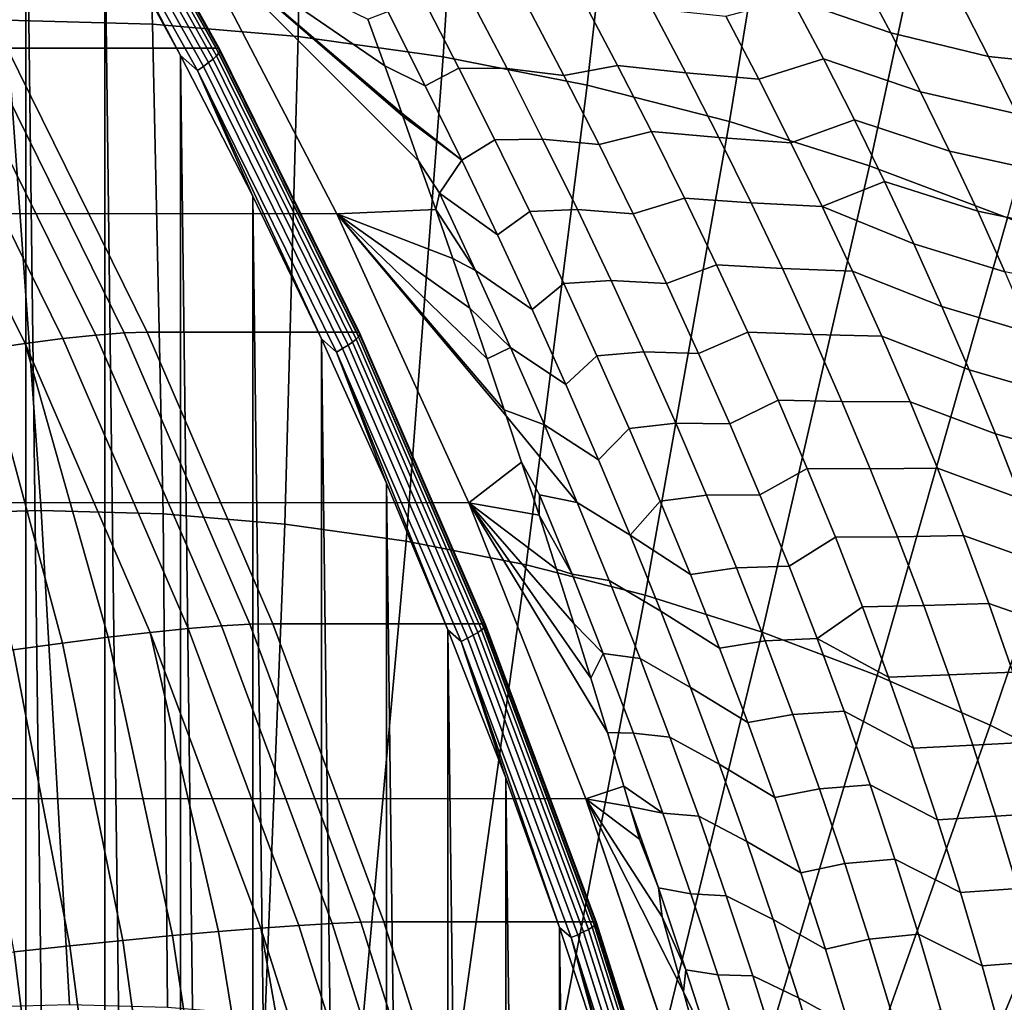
# Model space of a CAD drawing. Header units: metres. Extents: x -248 to 28, y -28 to 28.
# Tile 90 of 256: x -207.76 to -204.09, y 7.43 to 11.09. Entities that reach past the tile are written whole.
import ezdxf

# ---------------------------------------------------------------- set-up
doc = ezdxf.new("R2010")
doc.units = ezdxf.units.M
doc.layers.add('solid_10_061_053_XXX', color=7, linetype='CONTINUOUS')

msp = doc.modelspace()

# ---------------------------------------------------------------- linework, layer by layer
at = {"layer": 'solid_10_061_053_XXX'}
for points in [[(-207.330872, 12.888103, 186.092316), (-207.965576, 12.90579, 186.323318), (-207.812256, 11.092769, 186.744568), (-207.266708, 11.077566, 186.546005)], [(-206.697906, 12.835091, 185.861923), (-207.330872, 12.888103, 186.092316), (-207.266708, 11.077566, 186.546005), (-206.722672, 11.032001, 186.347992)], [(-206.06842, 12.746899, 185.632812), (-206.697906, 12.835091, 185.861923), (-206.722672, 11.032001, 186.347992), (-206.18161, 10.956198, 186.151062)], [(-205.444122, 12.623768, 185.405594), (-206.06842, 12.746899, 185.632812), (-206.18161, 10.956198, 186.151062), (-205.64502, 10.850365, 185.955765)], [(-204.826752, 12.466036, 185.180878), (-205.444122, 12.623768, 185.405594), (-205.64502, 10.850365, 185.955765), (-205.11438, 10.714791, 185.762619)], [(-208.047577, 12.485183, 132.074036), (-208.047638, -12.485276, 132.074066), (-207.739502, -11.985701, 131.961914)], [(-207.739456, 11.985609, 131.961884), (-208.047577, 12.485183, 132.074036), (-207.739502, -11.985701, 131.961914)], [(-204.217972, 12.274136, 184.959305), (-204.826752, 12.466036, 185.180878), (-205.11438, 10.714791, 185.762619), (-204.591125, 10.54985, 185.572174)], [(-203.619476, 12.048593, 184.74147), (-204.217972, 12.274136, 184.959305), (-204.591125, 10.54985, 185.572174), (-204.076691, 10.355991, 185.384933)], [(-207.808609, 10.987626, 129.346481), (-208.383301, 12.015389, 129.555649), (-207.60318, 12.01563, 131.699448), (-207.028397, 10.987697, 131.49025)], [(-207.594345, 12.014093, 131.729294), (-207.019714, 10.986442, 131.520142), (-207.028397, 10.987697, 131.49025), (-207.60318, 12.01563, 131.699448)], [(-207.019714, 10.986442, 131.520142), (-207.594345, 12.014093, 131.729294), (-207.589691, 12.010195, 131.760117), (-207.015259, 10.982876, 131.551041)], [(-207.739456, 11.985609, 131.961884), (-207.739502, -11.985701, 131.961914), (-207.444046, -11.477483, 131.85437)], [(-207.444, 11.477393, 131.854355), (-207.739456, 11.985609, 131.961884), (-207.444046, -11.477483, 131.85437)], [(-207.027985, 10.959057, 131.640518), (-207.601166, 11.984147, 131.849136), (-207.613159, 11.971395, 131.875229), (-207.040588, 10.947396, 131.666824)], [(-207.01944, 10.969013, 131.611969), (-207.59314, 11.995035, 131.820786), (-207.601166, 11.984147, 131.849136), (-207.027985, 10.959057, 131.640518)], [(-207.015167, 10.977018, 131.581894), (-207.589294, 12.003789, 131.790863), (-207.59314, 11.995035, 131.820786), (-207.01944, 10.969013, 131.611969)], [(-207.015259, 10.982876, 131.551041), (-207.589691, 12.010195, 131.760117), (-207.589294, 12.003789, 131.790863), (-207.015167, 10.977018, 131.581894)], [(-207.076614, 10.920146, 131.71022), (-207.647766, 11.941596, 131.918091), (-207.669525, 11.925283, 131.933823), (-207.099152, 10.905229, 131.726227)], [(-207.056931, 10.934319, 131.690247), (-207.628815, 11.957094, 131.898407), (-207.647766, 11.941596, 131.918091), (-207.076614, 10.920146, 131.71022)], [(-207.040588, 10.947396, 131.666824), (-207.613159, 11.971395, 131.875229), (-207.628815, 11.957094, 131.898407), (-207.056931, 10.934319, 131.690247)], [(-207.669525, 11.925283, 131.933823), (-207.444, 11.477393, 131.854355), (-207.161469, 10.960994, 131.751526)], [(-207.099152, 10.905229, 131.726227), (-207.669525, 11.925283, 131.933823), (-207.161469, 10.960994, 131.751526)], [(-207.444, 11.477393, 131.854355), (-207.444046, -11.477483, 131.85437), (-207.161514, -10.96108, 131.751541)], [(-207.161469, 10.960994, 131.751526), (-207.444, 11.477393, 131.854355), (-207.161514, -10.96108, 131.751541)], [(-243.554688, 11.428547, 145.210403), (-207.123901, 11.418259, 131.950684), (-206.57872, 10.370354, 131.752258), (-244.100372, 10.380992, 145.409012)], [(-206.273483, 10.567539, 132.893936), (-206.209976, 10.386852, 132.790451), (-206.57872, 10.370354, 131.752258), (-207.123901, 11.418259, 131.950684)], [(-206.332809, 10.734771, 132.993729), (-206.273483, 10.567539, 132.893936), (-207.123901, 11.418259, 131.950684)], [(-206.336777, 10.74591, 133.000519), (-206.332809, 10.734771, 132.993729), (-207.123901, 11.418259, 131.950684)], [(-206.399826, 10.922058, 133.110245), (-206.336777, 10.74591, 133.000519), (-207.123901, 11.418259, 131.950684)], [(-206.462601, 11.095997, 133.223083), (-206.399826, 10.922058, 133.110245), (-207.123901, 11.418259, 131.950684)], [(-204.627365, 11.262452, 136.221741), (-204.512558, 11.04504, 136.079712), (-204.882217, 11.174056, 135.867203)], [(-204.147202, 10.957512, 136.293106), (-204.512558, 11.04504, 136.079712), (-204.627365, 11.262452, 136.221741), (-204.255234, 11.169231, 136.44043)], [(-206.260559, 11.180756, 133.846207), (-206.123566, 10.913918, 133.755661), (-206.249069, 10.84791, 133.380966), (-206.388611, 11.125524, 133.464355)], [(-206.079941, 11.17374, 134.202789), (-205.943756, 10.911861, 134.103745), (-206.123566, 10.913918, 133.755661), (-206.260559, 11.180756, 133.846207)], [(-205.865707, 11.142818, 134.541763), (-205.731476, 10.88647, 134.434662), (-205.943756, 10.911861, 134.103745), (-206.079941, 11.17374, 134.202789)], [(-205.661179, 11.169467, 134.896729), (-205.531311, 10.923912, 134.783432), (-205.731476, 10.88647, 134.434662), (-205.865707, 11.142818, 134.541763)], [(-205.403809, 11.136391, 135.213959), (-205.276947, 10.896181, 135.092911), (-205.531311, 10.923912, 134.783432), (-205.661179, 11.169467, 134.896729)], [(-204.882217, 11.174056, 135.867203), (-204.763275, 10.948189, 135.731979), (-205.004547, 10.872561, 135.390778), (-205.127945, 11.107627, 135.519562)], [(-204.40094, 10.82571, 135.939804), (-204.763275, 10.948189, 135.731979), (-204.882217, 11.174056, 135.867203), (-204.512558, 11.04504, 136.079712)], [(-203.891449, 11.126952, 136.670441), (-203.789429, 10.91981, 136.516846), (-204.147202, 10.957512, 136.293106), (-204.255234, 11.169231, 136.44043)], [(-205.127945, 11.107627, 135.519562), (-205.004547, 10.872561, 135.390778), (-205.276947, 10.896181, 135.092911), (-205.403809, 11.136391, 135.213959)], [(-206.388611, 11.125524, 133.464355), (-206.249069, 10.84791, 133.380966), (-206.399826, 10.922058, 133.110245), (-206.462601, 11.095997, 133.223083)], [(-207.812256, 11.092769, 186.744568), (-208.357788, 11.077566, 186.94313), (-208.137802, 9.251575, 187.267715), (-207.68219, 9.264271, 187.101898)], [(-207.266708, 11.077566, 186.546005), (-207.812256, 11.092769, 186.744568), (-207.68219, 9.264271, 187.101898), (-207.226578, 9.251575, 186.936066)], [(-206.722672, 11.032001, 186.347992), (-207.266708, 11.077566, 186.546005), (-207.226578, 9.251575, 186.936066), (-206.772217, 9.21352, 186.770691)], [(-206.18161, 10.956198, 186.151062), (-206.722672, 11.032001, 186.347992), (-206.772217, 9.21352, 186.770691), (-206.320343, 9.150212, 186.606216)], [(-204.042358, 10.743593, 136.147888), (-204.40094, 10.82571, 135.939804), (-204.512558, 11.04504, 136.079712), (-204.147202, 10.957512, 136.293106)], [(-207.372269, 9.926343, 128.948776), (-207.478027, 9.918556, 128.747223), (-207.999924, 10.975078, 128.93718), (-207.894669, 10.984582, 129.138916)], [(-207.894669, 10.984582, 129.138916), (-207.808609, 10.987626, 129.346481), (-207.286057, 9.92882, 129.156296), (-207.372269, 9.926343, 128.948776)], [(-207.286057, 9.92882, 129.156296), (-207.808609, 10.987626, 129.346481), (-207.028397, 10.987697, 131.49025), (-206.505737, 9.928688, 131.300018)], [(-207.019714, 10.986442, 131.520142), (-206.497223, 9.927749, 131.329971), (-206.505737, 9.928688, 131.300018), (-207.028397, 10.987697, 131.49025)], [(-206.497223, 9.927749, 131.329971), (-207.019714, 10.986442, 131.520142), (-207.015259, 10.982876, 131.551041), (-206.492935, 9.924528, 131.360916)], [(-207.60144, 9.905528, 128.556046), (-207.741501, 9.887365, 128.376877), (-208.261459, 10.937068, 128.566116), (-208.122528, 10.959196, 128.745712)], [(-207.478027, 9.918556, 128.747223), (-207.60144, 9.905528, 128.556046), (-208.122528, 10.959196, 128.745712), (-207.999924, 10.975078, 128.93718)], [(-207.161469, 10.960994, 131.751526), (-207.161514, -10.96108, 131.751541), (-206.892075, -10.436773, 131.653473)], [(-206.892029, 10.436691, 131.653458), (-207.161469, 10.960994, 131.751526), (-206.892075, -10.436773, 131.653473)], [(-207.099152, 10.905229, 131.726227), (-207.161469, 10.960994, 131.751526), (-206.892029, 10.436691, 131.653458)], [(-206.519943, 9.892467, 131.477325), (-207.040588, 10.947396, 131.666824), (-207.056931, 10.934319, 131.690247), (-206.536911, 9.88065, 131.500977)], [(-206.50679, 9.903005, 131.450821), (-207.027985, 10.959057, 131.640518), (-207.040588, 10.947396, 131.666824), (-206.519943, 9.892467, 131.477325)], [(-206.497772, 9.912001, 131.422104), (-207.01944, 10.969013, 131.611969), (-207.027985, 10.959057, 131.640518), (-206.50679, 9.903005, 131.450821)], [(-206.493118, 9.919234, 131.391891), (-207.015167, 10.977018, 131.581894), (-207.01944, 10.969013, 131.611969), (-206.497772, 9.912001, 131.422104)], [(-206.492935, 9.924528, 131.360916), (-207.015259, 10.982876, 131.551041), (-207.015167, 10.977018, 131.581894), (-206.493118, 9.919234, 131.391891)], [(-205.64502, 10.850365, 185.955765), (-206.18161, 10.956198, 186.151062), (-206.320343, 9.150212, 186.606216), (-205.872208, 9.061824, 186.443115)], [(-204.763275, 10.948189, 135.731979), (-204.647614, 10.720541, 135.598892), (-204.884537, 10.635864, 135.264145), (-205.004547, 10.872561, 135.390778)], [(-204.292587, 10.604304, 135.801971), (-204.647614, 10.720541, 135.598892), (-204.763275, 10.948189, 135.731979), (-204.40094, 10.82571, 135.939804)], [(-203.789429, 10.91981, 136.516846), (-203.690598, 10.710203, 136.365356), (-204.042358, 10.743593, 136.147888), (-204.147202, 10.957512, 136.293106)], [(-208.261459, 10.937068, 128.566116), (-207.741501, 9.887365, 128.376877), (-207.897049, 9.864233, 128.211182)], [(-206.557266, 9.867843, 131.521194), (-207.076614, 10.920146, 131.71022), (-207.099152, 10.905229, 131.726227), (-206.580521, 9.854362, 131.53746)], [(-206.536911, 9.88065, 131.500977), (-207.056931, 10.934319, 131.690247), (-207.076614, 10.920146, 131.71022), (-206.557266, 9.867843, 131.521194)], [(-206.249069, 10.84791, 133.380966), (-206.112823, 10.570146, 133.299637), (-206.336777, 10.74591, 133.000519), (-206.399826, 10.922058, 133.110245)], [(-206.123566, 10.913918, 133.755661), (-205.989761, 10.646727, 133.667145), (-206.112823, 10.570146, 133.299637), (-206.249069, 10.84791, 133.380966)], [(-205.943756, 10.911861, 134.103745), (-205.810867, 10.649369, 134.006805), (-205.989761, 10.646727, 133.667145), (-206.123566, 10.913918, 133.755661)], [(-205.731476, 10.88647, 134.434662), (-205.600601, 10.629231, 134.329681), (-205.810867, 10.649369, 134.006805), (-205.943756, 10.911861, 134.103745)], [(-205.531311, 10.923912, 134.783432), (-205.404724, 10.677278, 134.672211), (-205.600601, 10.629231, 134.329681), (-205.731476, 10.88647, 134.434662)], [(-205.276947, 10.896181, 135.092911), (-205.153427, 10.654617, 134.973969), (-205.404724, 10.677278, 134.672211), (-205.531311, 10.923912, 134.783432)], [(-207.099152, 10.905229, 131.726227), (-206.892029, 10.436691, 131.653458), (-206.635849, 9.904789, 131.560211)], [(-206.580521, 9.854362, 131.53746), (-207.099152, 10.905229, 131.726227), (-206.635849, 9.904789, 131.560211)], [(-205.004547, 10.872561, 135.390778), (-204.884537, 10.635864, 135.264145), (-205.153427, 10.654617, 134.973969), (-205.276947, 10.896181, 135.092911)], [(-205.11438, 10.714791, 185.762619), (-205.64502, 10.850365, 185.955765), (-205.872208, 9.061824, 186.443115), (-205.429031, 8.948598, 186.281815)], [(-203.940811, 10.527324, 136.004745), (-204.292587, 10.604304, 135.801971), (-204.40094, 10.82571, 135.939804), (-204.042358, 10.743593, 136.147888)], [(-206.112823, 10.570146, 133.299637), (-206.332809, 10.734771, 132.993729), (-206.336777, 10.74591, 133.000519)], [(-206.112823, 10.570146, 133.299637), (-206.19548, 10.447313, 132.920395), (-206.273483, 10.567539, 132.893936), (-206.332809, 10.734771, 132.993729)], [(-204.591125, 10.54985, 185.572174), (-205.11438, 10.714791, 185.762619), (-205.429031, 8.948598, 186.281815), (-204.99202, 8.810844, 186.122757)], [(-204.647614, 10.720541, 135.598892), (-204.535324, 10.490948, 135.467865), (-204.768005, 10.397361, 135.139587), (-204.884537, 10.635864, 135.264145)], [(-204.187607, 10.380664, 135.666199), (-204.535324, 10.490948, 135.467865), (-204.647614, 10.720541, 135.598892), (-204.292587, 10.604304, 135.801971)], [(-205.404724, 10.677278, 134.672211), (-205.281494, 10.429382, 134.562988), (-205.47319, 10.37091, 134.226715), (-205.600601, 10.629231, 134.329681)], [(-205.153427, 10.654617, 134.973969), (-205.033325, 10.411521, 134.857056), (-205.281494, 10.429382, 134.562988), (-205.404724, 10.677278, 134.672211)], [(-204.884537, 10.635864, 135.264145), (-204.768005, 10.397361, 135.139587), (-205.033325, 10.411521, 134.857056), (-205.153427, 10.654617, 134.973969)], [(-205.989761, 10.646727, 133.667145), (-205.859268, 10.378997, 133.580566), (-205.979935, 10.292037, 133.220215), (-206.112823, 10.570146, 133.299637)], [(-205.810867, 10.649369, 134.006805), (-205.681351, 10.386074, 133.911835), (-205.859268, 10.378997, 133.580566), (-205.989761, 10.646727, 133.667145)], [(-205.600601, 10.629231, 134.329681), (-205.47319, 10.37091, 134.226715), (-205.681351, 10.386074, 133.911835), (-205.810867, 10.649369, 134.006805)], [(-203.842606, 10.308553, 135.863678), (-204.187607, 10.380664, 135.666199), (-204.292587, 10.604304, 135.801971), (-203.940811, 10.527324, 136.004745)], [(-206.19548, 10.447313, 132.920395), (-206.209976, 10.386852, 132.790451), (-206.273483, 10.567539, 132.893936)], [(-206.112823, 10.570146, 133.299637), (-205.979935, 10.292037, 133.220215), (-206.19548, 10.447313, 132.920395)], [(-204.076691, 10.355991, 185.384933), (-204.591125, 10.54985, 185.572174), (-204.99202, 8.810844, 186.122757), (-204.562393, 8.648942, 185.966385)], [(-204.535324, 10.490948, 135.467865), (-204.426498, 10.25924, 135.338898), (-204.768005, 10.397361, 135.139587)], [(-204.086075, 10.154629, 135.532471), (-204.426498, 10.25924, 135.338898), (-204.535324, 10.490948, 135.467865), (-204.187607, 10.380664, 135.666199)], [(-206.892029, 10.436691, 131.653458), (-206.892075, -10.436773, 131.653473), (-206.63588, -9.904864, 131.560226)], [(-206.635849, 9.904789, 131.560211), (-206.892029, 10.436691, 131.653458), (-206.63588, -9.904864, 131.560226)], [(-206.19548, 10.447313, 132.920395), (-206.0616, 10.159709, 132.848892), (-206.209976, 10.386852, 132.790451)], [(-205.850525, 10.013381, 133.142593), (-206.0616, 10.159709, 132.848892), (-206.19548, 10.447313, 132.920395), (-205.979935, 10.292037, 133.220215)], [(-205.281494, 10.429382, 134.562988), (-205.161713, 10.180047, 134.455704), (-205.34935, 10.111314, 134.125687), (-205.47319, 10.37091, 134.226715)], [(-205.033325, 10.411521, 134.857056), (-204.916718, 10.166709, 134.742126), (-205.161713, 10.180047, 134.455704), (-205.281494, 10.429382, 134.562988)], [(-204.768005, 10.397361, 135.139587), (-204.655029, 10.156868, 135.017059), (-204.916718, 10.166709, 134.742126), (-205.033325, 10.411521, 134.857056)], [(-204.321213, 10.025245, 135.211945), (-204.655029, 10.156868, 135.017059), (-204.768005, 10.397361, 135.139587), (-204.426498, 10.25924, 135.338898)], [(-244.100372, 10.380992, 145.409012), (-206.57872, 10.370354, 131.752258), (-206.08667, 9.292957, 131.573166), (-244.592972, 9.303854, 145.588303)], [(-206.209976, 10.386852, 132.790451), (-206.146332, 10.20396, 132.690125), (-206.57872, 10.370354, 131.752258)], [(-205.946625, 9.616858, 132.39653), (-205.889587, 9.445056, 132.318359), (-206.08667, 9.292957, 131.573166), (-206.57872, 10.370354, 131.752258)], [(-205.954117, 9.639286, 132.406982), (-205.946625, 9.616858, 132.39653), (-206.57872, 10.370354, 131.752258)], [(-206.018372, 9.830245, 132.498413), (-205.954117, 9.639286, 132.406982), (-206.57872, 10.370354, 131.752258)], [(-206.082474, 10.018502, 132.592819), (-206.018372, 9.830245, 132.498413), (-206.57872, 10.370354, 131.752258)], [(-206.146332, 10.20396, 132.690125), (-206.082474, 10.018502, 132.592819), (-206.57872, 10.370354, 131.752258)], [(-206.0616, 10.159709, 132.848892), (-206.146332, 10.20396, 132.690125), (-206.209976, 10.386852, 132.790451)], [(-205.859268, 10.378997, 133.580566), (-205.732178, 10.110538, 133.495804), (-205.850525, 10.013381, 133.142593), (-205.979935, 10.292037, 133.220215)], [(-205.681351, 10.386074, 133.911835), (-205.555344, 10.121784, 133.818756), (-205.732178, 10.110538, 133.495804), (-205.859268, 10.378997, 133.580566)], [(-205.47319, 10.37091, 134.226715), (-205.34935, 10.111314, 134.125687), (-205.555344, 10.121784, 133.818756), (-205.681351, 10.386074, 133.911835)], [(-203.747864, 10.087126, 135.724686), (-204.086075, 10.154629, 135.532471), (-204.187607, 10.380664, 135.666199), (-203.842606, 10.308553, 135.863678)], [(-203.57251, 10.133748, 185.201431), (-204.076691, 10.355991, 185.384933), (-204.562393, 8.648942, 185.966385), (-204.141327, 8.463332, 185.813126)], [(-203.988068, 9.926034, 135.400772), (-204.321213, 10.025245, 135.211945), (-204.426498, 10.25924, 135.338898), (-204.086075, 10.154629, 135.532471)], [(-205.931244, 9.871732, 132.779129), (-206.082474, 10.018502, 132.592819), (-206.146332, 10.20396, 132.690125), (-206.0616, 10.159709, 132.848892)], [(-205.161713, 10.180047, 134.455704), (-205.045486, 9.929085, 134.350281), (-205.229156, 9.850242, 134.02652), (-205.34935, 10.111314, 134.125687)], [(-204.916718, 10.166709, 134.742126), (-204.803726, 9.919999, 134.629135), (-205.045486, 9.929085, 134.350281), (-205.161713, 10.180047, 134.455704)], [(-205.72467, 9.733979, 133.066666), (-205.931244, 9.871732, 132.779129), (-206.0616, 10.159709, 132.848892), (-205.850525, 10.013381, 133.142593)], [(-204.655029, 10.156868, 135.017059), (-204.545715, 9.914206, 134.896545), (-204.803726, 9.919999, 134.629135), (-204.916718, 10.166709, 134.742126)], [(-204.219543, 9.788791, 135.08699), (-204.545715, 9.914206, 134.896545), (-204.655029, 10.156868, 135.017059), (-204.321213, 10.025245, 135.211945)], [(-205.732178, 10.110538, 133.495804), (-205.608566, 9.841153, 133.412766), (-205.72467, 9.733979, 133.066666), (-205.850525, 10.013381, 133.142593)], [(-205.555344, 10.121784, 133.818756), (-205.432892, 9.8563, 133.727463), (-205.608566, 9.841153, 133.412766), (-205.732178, 10.110538, 133.495804)], [(-205.34935, 10.111314, 134.125687), (-205.229156, 9.850242, 134.02652), (-205.432892, 9.8563, 133.727463), (-205.555344, 10.121784, 133.818756)], [(-203.079941, 9.883729, 185.022156), (-203.57251, 10.133748, 185.201431), (-204.141327, 8.463332, 185.813126), (-203.72995, 8.254525, 185.663391)], [(-205.931244, 9.871732, 132.779129), (-206.018372, 9.830245, 132.498413), (-206.082474, 10.018502, 132.592819)], [(-203.893677, 9.694716, 135.271118), (-204.219543, 9.788791, 135.08699), (-204.321213, 10.025245, 135.211945), (-203.988068, 9.926034, 135.400772)], [(-207.009598, 8.83402, 128.576721), (-207.133682, 8.823893, 128.385803), (-207.60144, 9.905528, 128.556046), (-207.478027, 9.918556, 128.747223)], [(-206.903458, 8.840062, 128.778137), (-207.009598, 8.83402, 128.576721), (-207.478027, 9.918556, 128.747223), (-207.372269, 9.926343, 128.948776)], [(-207.372269, 9.926343, 128.948776), (-207.286057, 9.92882, 129.156296), (-206.817123, 8.841961, 128.985611), (-206.903458, 8.840062, 128.778137)], [(-207.286057, 9.92882, 129.156296), (-206.505737, 9.928688, 131.300018), (-206.036789, 8.841797, 131.129333), (-206.817123, 8.841961, 128.985611)], [(-206.497223, 9.927749, 131.329971), (-206.028336, 8.841008, 131.159302), (-206.036789, 8.841797, 131.129333), (-206.505737, 9.928688, 131.300018)], [(-206.024628, 8.833426, 131.221359), (-206.493118, 9.919234, 131.391891), (-206.497772, 9.912001, 131.422104), (-206.029617, 8.826983, 131.251709)], [(-206.028336, 8.841008, 131.159302), (-206.497223, 9.927749, 131.329971), (-206.492935, 9.924528, 131.360916), (-206.024185, 8.83814, 131.190308)], [(-206.024185, 8.83814, 131.190308), (-206.492935, 9.924528, 131.360916), (-206.493118, 9.919234, 131.391891), (-206.024628, 8.833426, 131.221359)], [(-205.045486, 9.929085, 134.350281), (-204.932877, 9.676305, 134.246689), (-205.112701, 9.587497, 133.929153), (-205.229156, 9.850242, 134.02652)], [(-204.803726, 9.919999, 134.629135), (-204.694427, 9.6712, 134.518036), (-204.932877, 9.676305, 134.246689), (-205.045486, 9.929085, 134.350281)], [(-204.545715, 9.914206, 134.896545), (-204.440125, 9.669185, 134.778), (-204.694427, 9.6712, 134.518036), (-204.803726, 9.919999, 134.629135)], [(-207.741501, 9.887365, 128.376877), (-207.431381, 8.791758, 128.041687), (-207.602585, 8.770047, 127.891365), (-207.897049, 9.864233, 128.211182)], [(-207.133682, 8.823893, 128.385803), (-207.274658, 8.80976, 128.206955), (-207.741501, 9.887365, 128.376877), (-207.60144, 9.905528, 128.556046)], [(-207.741501, 9.887365, 128.376877), (-207.274658, 8.80976, 128.206955), (-207.431381, 8.791758, 128.041687)], [(-206.635849, 9.904789, 131.560211), (-206.63588, -9.904864, 131.560226), (-206.393173, -9.36582, 131.471878)], [(-206.393143, 9.365752, 131.471878), (-206.635849, 9.904789, 131.560211), (-206.393173, -9.36582, 131.471878)], [(-206.580521, 9.854362, 131.53746), (-206.635849, 9.904789, 131.560211), (-206.393143, 9.365752, 131.471878)], [(-206.052719, 8.809588, 131.307266), (-206.519943, 9.892467, 131.477325), (-206.536911, 9.88065, 131.500977), (-206.070236, 8.799065, 131.331116)], [(-206.039062, 8.818973, 131.280579), (-206.50679, 9.903005, 131.450821), (-206.519943, 9.892467, 131.477325), (-206.052719, 8.809588, 131.307266)], [(-206.029617, 8.826983, 131.251709), (-206.497772, 9.912001, 131.422104), (-206.50679, 9.903005, 131.450821), (-206.039062, 8.818973, 131.280579)], [(-204.121597, 9.549699, 134.964035), (-204.440125, 9.669185, 134.778), (-204.545715, 9.914206, 134.896545), (-204.219543, 9.788791, 135.08699)], [(-207.897049, 9.864233, 128.211182), (-207.602585, 8.770047, 127.891365), (-207.78685, 8.744823, 127.75724), (-208.066833, 9.836337, 128.060333)], [(-206.091202, 8.78766, 131.351547), (-206.557266, 9.867843, 131.521194), (-206.580521, 9.854362, 131.53746), (-206.115082, 8.775656, 131.368057)], [(-206.580521, 9.854362, 131.53746), (-206.393143, 9.365752, 131.471878), (-206.164047, 8.819881, 131.388489)], [(-206.115082, 8.775656, 131.368057), (-206.580521, 9.854362, 131.53746), (-206.164047, 8.819881, 131.388489)], [(-206.070236, 8.799065, 131.331116), (-206.536911, 9.88065, 131.500977), (-206.557266, 9.867843, 131.521194), (-206.091202, 8.78766, 131.351547)], [(-205.931244, 9.871732, 132.779129), (-205.80452, 9.58317, 132.710968), (-205.954117, 9.639286, 132.406982), (-206.018372, 9.830245, 132.498413)], [(-205.602478, 9.453619, 132.99231), (-205.80452, 9.58317, 132.710968), (-205.931244, 9.871732, 132.779129), (-205.72467, 9.733979, 133.066666)], [(-205.432892, 9.8563, 133.727463), (-205.314117, 9.589427, 133.637909), (-205.488525, 9.570652, 133.331375), (-205.608566, 9.841153, 133.412766)], [(-205.229156, 9.850242, 134.02652), (-205.112701, 9.587497, 133.929153), (-205.314117, 9.589427, 133.637909), (-205.432892, 9.8563, 133.727463)], [(-205.608566, 9.841153, 133.412766), (-205.488525, 9.570652, 133.331375), (-205.602478, 9.453619, 132.99231), (-205.72467, 9.733979, 133.066666)], [(-203.802963, 9.460508, 135.143509), (-204.121597, 9.549699, 134.964035), (-204.219543, 9.788791, 135.08699), (-203.893677, 9.694716, 135.271118)], [(-204.932877, 9.676305, 134.246689), (-204.82399, 9.421523, 134.144867), (-205.000076, 9.322871, 133.833557), (-205.112701, 9.587497, 133.929153)], [(-204.694427, 9.6712, 134.518036), (-204.588882, 9.420126, 134.408813), (-204.82399, 9.421523, 134.144867), (-204.932877, 9.676305, 134.246689)], [(-204.440125, 9.669185, 134.778), (-204.338348, 9.421621, 134.661423), (-204.588882, 9.420126, 134.408813), (-204.694427, 9.6712, 134.518036)], [(-204.02742, 9.307797, 134.843094), (-204.338348, 9.421621, 134.661423), (-204.440125, 9.669185, 134.778), (-204.121597, 9.549699, 134.964035)], [(-205.80452, 9.58317, 132.710968), (-205.681534, 9.293807, 132.644333), (-205.946625, 9.616858, 132.39653), (-205.954117, 9.639286, 132.406982)], [(-205.681534, 9.293807, 132.644333), (-205.822128, 9.322258, 132.337479), (-205.889587, 9.445056, 132.318359), (-205.946625, 9.616858, 132.39653)], [(-205.314117, 9.589427, 133.637909), (-205.199112, 9.320956, 133.550018), (-205.372162, 9.298827, 133.251526), (-205.488525, 9.570652, 133.331375)], [(-205.112701, 9.587497, 133.929153), (-205.000076, 9.322871, 133.833557), (-205.199112, 9.320956, 133.550018), (-205.314117, 9.589427, 133.637909)], [(-205.484055, 9.172094, 132.919479), (-205.681534, 9.293807, 132.644333), (-205.80452, 9.58317, 132.710968), (-205.602478, 9.453619, 132.99231)], [(-205.488525, 9.570652, 133.331375), (-205.372162, 9.298827, 133.251526), (-205.484055, 9.172094, 132.919479), (-205.602478, 9.453619, 132.99231)], [(-203.715973, 9.223246, 135.01799), (-204.02742, 9.307797, 134.843094), (-204.121597, 9.549699, 134.964035), (-203.802963, 9.460508, 135.143509)], [(-205.889587, 9.445056, 132.318359), (-205.824493, 9.246592, 132.232193), (-206.08667, 9.292957, 131.573166)], [(-205.822128, 9.322258, 132.337479), (-205.824493, 9.246592, 132.232193), (-205.889587, 9.445056, 132.318359)], [(-204.82399, 9.421523, 134.144867), (-204.718887, 9.16454, 134.044815), (-204.891373, 9.056163, 133.739655), (-205.000076, 9.322871, 133.833557)], [(-204.588882, 9.420126, 134.408813), (-204.487183, 9.166585, 134.301453), (-204.718887, 9.16454, 134.044815), (-204.82399, 9.421523, 134.144867)], [(-204.338348, 9.421621, 134.661423), (-204.240479, 9.171325, 134.546814), (-204.487183, 9.166585, 134.301453), (-204.588882, 9.420126, 134.408813)], [(-203.937073, 9.062906, 134.724182), (-204.240479, 9.171325, 134.546814), (-204.338348, 9.421621, 134.661423), (-204.02742, 9.307797, 134.843094)], [(-206.393143, 9.365752, 131.471878), (-206.393173, -9.36582, 131.471878), (-206.164078, -8.819938, 131.388504)], [(-206.164047, 8.819881, 131.388489), (-206.393143, 9.365752, 131.471878), (-206.164078, -8.819938, 131.388504)], [(-244.592972, 9.303854, 145.588303), (-206.08667, 9.292957, 131.573166), (-205.6492, 8.189182, 131.41394), (-245.030991, 8.200329, 145.747742)], [(-205.822128, 9.322258, 132.337479), (-205.701416, 9.027061, 132.279724), (-205.824493, 9.246592, 132.232193)], [(-205.681534, 9.293807, 132.644333), (-205.562347, 9.003431, 132.579086), (-205.701416, 9.027061, 132.279724), (-205.822128, 9.322258, 132.337479)], [(-205.369461, 8.889196, 132.848053), (-205.562347, 9.003431, 132.579086), (-205.681534, 9.293807, 132.644333), (-205.484055, 9.172094, 132.919479)], [(-205.372162, 9.298827, 133.251526), (-205.259537, 9.025485, 133.173187), (-205.484055, 9.172094, 132.919479)], [(-205.199112, 9.320956, 133.550018), (-205.087936, 9.050688, 133.46373), (-205.259537, 9.025485, 133.173187), (-205.372162, 9.298827, 133.251526)], [(-205.000076, 9.322871, 133.833557), (-204.891373, 9.056163, 133.739655), (-205.087936, 9.050688, 133.46373), (-205.199112, 9.320956, 133.550018)], [(-207.68219, 9.264271, 187.101898), (-208.137802, 9.251575, 187.267715), (-207.940643, 7.412674, 187.527664), (-207.575592, 7.422847, 187.394806)], [(-207.226578, 9.251575, 186.936066), (-207.68219, 9.264271, 187.101898), (-207.575592, 7.422847, 187.394806), (-207.210526, 7.412674, 187.261932)], [(-205.568665, 8.436408, 131.922592), (-205.508102, 8.236491, 131.855804), (-205.6492, 8.189182, 131.41394), (-206.08667, 9.292957, 131.573166)], [(-205.631241, 8.639402, 131.99411), (-205.568665, 8.436408, 131.922592), (-206.08667, 9.292957, 131.573166)], [(-205.695129, 8.84318, 132.069763), (-205.631241, 8.639402, 131.99411), (-206.08667, 9.292957, 131.573166)], [(-205.75943, 9.045237, 132.149033), (-205.695129, 8.84318, 132.069763), (-206.08667, 9.292957, 131.573166)], [(-205.824493, 9.246592, 132.232193), (-205.75943, 9.045237, 132.149033), (-206.08667, 9.292957, 131.573166)], [(-206.772217, 9.21352, 186.770691), (-207.226578, 9.251575, 186.936066), (-207.210526, 7.412674, 187.261932), (-206.846481, 7.382184, 187.129425)], [(-205.701416, 9.027061, 132.279724), (-205.75943, 9.045237, 132.149033), (-205.824493, 9.246592, 132.232193)], [(-206.320343, 9.150212, 186.606216), (-206.772217, 9.21352, 186.770691), (-206.846481, 7.382184, 187.129425), (-206.484421, 7.331459, 186.99765)], [(-205.872208, 9.061824, 186.443115), (-206.320343, 9.150212, 186.606216), (-206.484421, 7.331459, 186.99765), (-206.125366, 7.26064, 186.866959)], [(-205.150757, 8.75042, 133.096313), (-205.369461, 8.889196, 132.848053), (-205.484055, 9.172094, 132.919479), (-205.259537, 9.025485, 133.173187)], [(-204.718887, 9.16454, 134.044815), (-204.617645, 8.905169, 133.946503), (-204.786652, 8.787169, 133.647461), (-204.891373, 9.056163, 133.739655)], [(-204.487183, 9.166585, 134.301453), (-204.389389, 8.910387, 134.195953), (-204.617645, 8.905169, 133.946503), (-204.718887, 9.16454, 134.044815)], [(-204.240479, 9.171325, 134.546814), (-204.146545, 8.918107, 134.434189), (-204.389389, 8.910387, 134.195953), (-204.487183, 9.166585, 134.301453)], [(-203.850632, 8.814851, 134.60733), (-204.146545, 8.918107, 134.434189), (-204.240479, 9.171325, 134.546814), (-203.937073, 9.062906, 134.724182)], [(-205.429031, 8.948598, 186.281815), (-205.872208, 9.061824, 186.443115), (-206.125366, 7.26064, 186.866959), (-205.770279, 7.169919, 186.737717)], [(-205.701416, 9.027061, 132.279724), (-205.584534, 8.730951, 132.223221), (-205.695129, 8.84318, 132.069763), (-205.75943, 9.045237, 132.149033)], [(-205.087936, 9.050688, 133.46373), (-204.980682, 8.778417, 133.379028), (-205.150757, 8.75042, 133.096313), (-205.259537, 9.025485, 133.173187)], [(-204.891373, 9.056163, 133.739655), (-204.786652, 8.787169, 133.647461), (-204.980682, 8.778417, 133.379028), (-205.087936, 9.050688, 133.46373)], [(-205.562347, 9.003431, 132.579086), (-205.447083, 8.711819, 132.515152), (-205.584534, 8.730951, 132.223221), (-205.701416, 9.027061, 132.279724)], [(-205.258804, 8.60471, 132.778015), (-205.447083, 8.711819, 132.515152), (-205.562347, 9.003431, 132.579086), (-205.369461, 8.889196, 132.848053)], [(-204.99202, 8.810844, 186.122757), (-205.429031, 8.948598, 186.281815), (-205.770279, 7.169919, 186.737717), (-205.420135, 7.059547, 186.610275)], [(-204.617645, 8.905169, 133.946503), (-204.52034, 8.643218, 133.849945), (-204.786652, 8.787169, 133.647461)], [(-204.389389, 8.910387, 134.195953), (-204.295593, 8.651343, 134.092331), (-204.52034, 8.643218, 133.849945), (-204.617645, 8.905169, 133.946503)], [(-204.146545, 8.918107, 134.434189), (-204.056641, 8.661784, 134.323578), (-204.295593, 8.651343, 134.092331), (-204.389389, 8.910387, 134.195953)], [(-203.768143, 8.563458, 134.492584), (-204.056641, 8.661784, 134.323578), (-204.146545, 8.918107, 134.434189), (-203.850632, 8.814851, 134.60733)], [(-205.045868, 8.473433, 133.020844), (-205.258804, 8.60471, 132.778015), (-205.369461, 8.889196, 132.848053), (-205.150757, 8.75042, 133.096313)], [(-206.720566, 7.717342, 128.235443), (-206.862244, 7.707293, 128.056854), (-207.274658, 8.80976, 128.206955), (-207.133682, 8.823893, 128.385803)], [(-206.595978, 7.724532, 128.426178), (-206.720566, 7.717342, 128.235443), (-207.133682, 8.823893, 128.385803), (-207.009598, 8.83402, 128.576721)], [(-206.489532, 7.728806, 128.627487), (-206.595978, 7.724532, 128.426178), (-207.009598, 8.83402, 128.576721), (-206.903458, 8.840062, 128.778137)], [(-206.903458, 8.840062, 128.778137), (-206.817123, 8.841961, 128.985611), (-206.403107, 7.730122, 128.834915), (-206.489532, 7.728806, 128.627487)], [(-206.403107, 7.730122, 128.834915), (-206.817123, 8.841961, 128.985611), (-206.036789, 8.841797, 131.129333), (-205.622818, 7.730077, 130.978668)], [(-206.164047, 8.819881, 131.388489), (-206.164078, -8.819938, 131.388504), (-205.948761, -8.267564, 131.310135)], [(-205.948746, 8.26752, 131.31012), (-206.164047, 8.819881, 131.388489), (-205.948761, -8.267564, 131.310135)], [(-206.115082, 8.775656, 131.368057), (-206.164047, 8.819881, 131.388489), (-205.948746, 8.26752, 131.31012)], [(-205.626129, 7.710024, 131.13028), (-206.039062, 8.818973, 131.280579), (-206.052719, 8.809588, 131.307266), (-205.640213, 7.70182, 131.157135)], [(-205.616302, 7.717028, 131.101273), (-206.029617, 8.826983, 131.251709), (-206.039062, 8.818973, 131.280579), (-205.626129, 7.710024, 131.13028)], [(-206.028336, 8.841008, 131.159302), (-205.614365, 7.729289, 131.008621), (-205.622818, 7.730077, 130.978668), (-206.036789, 8.841797, 131.129333)], [(-205.611008, 7.72266, 131.070816), (-206.024628, 8.833426, 131.221359), (-206.029617, 8.826983, 131.251709), (-205.616302, 7.717028, 131.101273)], [(-205.614365, 7.729289, 131.008621), (-206.028336, 8.841008, 131.159302), (-206.024185, 8.83814, 131.190308), (-205.610352, 7.72678, 131.039688)], [(-205.610352, 7.72678, 131.039688), (-206.024185, 8.83814, 131.190308), (-206.024628, 8.833426, 131.221359), (-205.611008, 7.72266, 131.070816)], [(-205.584534, 8.730951, 132.223221), (-205.631241, 8.639402, 131.99411), (-205.695129, 8.84318, 132.069763)], [(-207.431381, 8.791758, 128.041687), (-207.192169, 7.679041, 127.741982), (-207.377701, 7.661103, 127.608322), (-207.602585, 8.770047, 127.891365)], [(-207.274658, 8.80976, 128.206955), (-207.019882, 7.694486, 127.891907), (-207.192169, 7.679041, 127.741982), (-207.431381, 8.791758, 128.041687)], [(-207.274658, 8.80976, 128.206955), (-206.862244, 7.707293, 128.056854), (-207.019882, 7.694486, 127.891907)], [(-205.679733, 7.682649, 131.201782), (-206.091202, 8.78766, 131.351547), (-206.115082, 8.775656, 131.368057), (-205.704178, 7.672154, 131.218491)], [(-205.658234, 7.69262, 131.181168), (-206.070236, 8.799065, 131.331116), (-206.091202, 8.78766, 131.351547), (-205.679733, 7.682649, 131.201782)], [(-205.640213, 7.70182, 131.157135), (-206.052719, 8.809588, 131.307266), (-206.070236, 8.799065, 131.331116), (-205.658234, 7.69262, 131.181168)], [(-204.562393, 8.648942, 185.966385), (-204.99202, 8.810844, 186.122757), (-205.420135, 7.059547, 186.610275), (-205.075897, 6.929824, 186.484985)], [(-204.786652, 8.787169, 133.647461), (-204.686005, 8.51568, 133.556961), (-204.877426, 8.503938, 133.295883), (-204.980682, 8.778417, 133.379028)], [(-204.427017, 8.378495, 133.755142), (-204.686005, 8.51568, 133.556961), (-204.786652, 8.787169, 133.647461), (-204.52034, 8.643218, 133.849945)], [(-207.78685, 8.744823, 127.75724), (-207.574951, 7.640853, 127.492043), (-207.782333, 7.618483, 127.394119), (-207.982681, 8.716325, 127.640442)], [(-207.602585, 8.770047, 127.891365), (-207.377701, 7.661103, 127.608322), (-207.574951, 7.640853, 127.492043), (-207.78685, 8.744823, 127.75724)], [(-206.115082, 8.775656, 131.368057), (-205.948746, 8.26752, 131.31012), (-205.747437, 7.709233, 131.236847)], [(-205.704178, 7.672154, 131.218491), (-206.115082, 8.775656, 131.368057), (-205.747437, 7.709233, 131.236847)], [(-204.980682, 8.778417, 133.379028), (-204.877426, 8.503938, 133.295883), (-205.045868, 8.473433, 133.020844), (-205.150757, 8.75042, 133.096313)], [(-205.584534, 8.730951, 132.223221), (-205.471573, 8.433727, 132.167847), (-205.568665, 8.436408, 131.922592), (-205.631241, 8.639402, 131.99411)], [(-205.447083, 8.711819, 132.515152), (-205.335831, 8.418763, 132.452484), (-205.471573, 8.433727, 132.167847), (-205.584534, 8.730951, 132.223221)], [(-205.152145, 8.318435, 132.70929), (-205.335831, 8.418763, 132.452484), (-205.447083, 8.711819, 132.515152), (-205.258804, 8.60471, 132.778015)], [(-204.141327, 8.463332, 185.813126), (-204.562393, 8.648942, 185.966385), (-205.075897, 6.929824, 186.484985), (-204.73851, 6.781108, 186.362198)], [(-204.295593, 8.651343, 134.092331), (-204.205811, 8.389263, 133.990601), (-204.427017, 8.378495, 133.755142), (-204.52034, 8.643218, 133.849945)], [(-204.056641, 8.661784, 134.323578), (-203.97081, 8.402167, 134.214996), (-204.205811, 8.389263, 133.990601), (-204.295593, 8.651343, 134.092331)], [(-204.944977, 8.19433, 132.946762), (-205.152145, 8.318435, 132.70929), (-205.258804, 8.60471, 132.778015), (-205.045868, 8.473433, 133.020844)], [(-204.877426, 8.503938, 133.295883), (-204.778244, 8.227057, 133.214279), (-204.944977, 8.19433, 132.946762), (-205.045868, 8.473433, 133.020844)], [(-204.686005, 8.51568, 133.556961), (-204.589478, 8.241506, 133.46814), (-204.778244, 8.227057, 133.214279), (-204.877426, 8.503938, 133.295883)], [(-204.337753, 8.110821, 133.662109), (-204.589478, 8.241506, 133.46814), (-204.686005, 8.51568, 133.556961), (-204.427017, 8.378495, 133.755142)], [(-203.72995, 8.254525, 185.663391), (-204.141327, 8.463332, 185.813126), (-204.73851, 6.781108, 186.362198), (-204.408905, 6.613805, 186.242233)], [(-205.471573, 8.433727, 132.167847), (-205.362625, 8.135165, 132.113541), (-205.508102, 8.236491, 131.855804), (-205.568665, 8.436408, 131.922592)], [(-205.335831, 8.418763, 132.452484), (-205.228668, 8.124043, 132.391006), (-205.362625, 8.135165, 132.113541), (-205.471573, 8.433727, 132.167847)], [(-205.049591, 8.030157, 132.641846), (-205.228668, 8.124043, 132.391006), (-205.335831, 8.418763, 132.452484), (-205.152145, 8.318435, 132.70929)], [(-204.205811, 8.389263, 133.990601), (-204.120117, 8.123971, 133.890808), (-204.337753, 8.110821, 133.662109), (-204.427017, 8.378495, 133.755142)], [(-203.97081, 8.402167, 134.214996), (-203.889084, 8.139082, 134.108505), (-204.120117, 8.123971, 133.890808), (-204.205811, 8.389263, 133.990601)], [(-204.848129, 7.912912, 132.874069), (-205.049591, 8.030157, 132.641846), (-205.152145, 8.318435, 132.70929), (-204.944977, 8.19433, 132.946762)], [(-205.948746, 8.26752, 131.31012), (-205.948761, -8.267564, 131.310135), (-205.747452, -7.709269, 131.236862)], [(-205.747437, 7.709233, 131.236847), (-205.948746, 8.26752, 131.31012), (-205.747452, -7.709269, 131.236862)], [(-205.508102, 8.236491, 131.855804), (-205.485382, 8.160662, 131.831482), (-205.6492, 8.189182, 131.41394)], [(-205.362625, 8.135165, 132.113541), (-205.485382, 8.160662, 131.831482), (-205.508102, 8.236491, 131.855804)], [(-204.589478, 8.241506, 133.46814), (-204.497147, 7.964442, 133.381012), (-204.683182, 7.947573, 133.134201), (-204.778244, 8.227057, 133.214279)], [(-204.252579, 7.840011, 133.570892), (-204.497147, 7.964442, 133.381012), (-204.589478, 8.241506, 133.46814), (-204.337753, 8.110821, 133.662109)], [(-203.329407, 8.023093, 185.517609), (-203.72995, 8.254525, 185.663391), (-204.408905, 6.613805, 186.242233), (-204.087982, 6.428374, 186.125412)], [(-245.030991, 8.200329, 145.747742), (-205.6492, 8.189182, 131.41394), (-205.267609, 7.062393, 131.27504), (-245.413147, 7.073769, 145.886826)], [(-204.778244, 8.227057, 133.214279), (-204.683182, 7.947573, 133.134201), (-204.848129, 7.912912, 132.874069), (-204.944977, 8.19433, 132.946762)], [(-205.285553, 7.469429, 131.631836), (-205.210052, 7.195194, 131.562881), (-205.267609, 7.062393, 131.27504), (-205.6492, 8.189182, 131.41394)], [(-205.364929, 7.749393, 131.707901), (-205.285553, 7.469429, 131.631836), (-205.6492, 8.189182, 131.41394)], [(-205.378738, 7.85691, 131.785522), (-205.364929, 7.749393, 131.707901), (-205.6492, 8.189182, 131.41394), (-205.449173, 8.03875, 131.793457)], [(-205.485382, 8.160662, 131.831482), (-205.449173, 8.03875, 131.793457), (-205.6492, 8.189182, 131.41394)], [(-205.378738, 7.85691, 131.785522), (-205.449173, 8.03875, 131.793457), (-205.485382, 8.160662, 131.831482)], [(-205.362625, 8.135165, 132.113541), (-205.257782, 7.835066, 132.060242), (-205.378738, 7.85691, 131.785522), (-205.485382, 8.160662, 131.831482)], [(-205.228668, 8.124043, 132.391006), (-205.125671, 7.827457, 132.330688), (-205.257782, 7.835066, 132.060242), (-205.362625, 8.135165, 132.113541)], [(-204.951202, 7.739688, 132.575668), (-205.125671, 7.827457, 132.330688), (-205.228668, 8.124043, 132.391006), (-205.049591, 8.030157, 132.641846)], [(-204.120117, 8.123971, 133.890808), (-204.038559, 7.855283, 133.792984), (-204.252579, 7.840011, 133.570892), (-204.337753, 8.110821, 133.662109)], [(-203.889084, 8.139082, 134.108505), (-203.811508, 7.872351, 134.004181), (-204.038559, 7.855283, 133.792984), (-204.120117, 8.123971, 133.890808)], [(-204.755386, 7.629005, 132.802765), (-204.951202, 7.739688, 132.575668), (-205.049591, 8.030157, 132.641846), (-204.848129, 7.912912, 132.874069)], [(-204.683182, 7.947573, 133.134201), (-204.592316, 7.665305, 133.055695), (-204.755386, 7.629005, 132.802765), (-204.848129, 7.912912, 132.874069)], [(-204.497147, 7.964442, 133.381012), (-204.409058, 7.684307, 133.295624), (-204.592316, 7.665305, 133.055695), (-204.683182, 7.947573, 133.134201)], [(-204.171509, 7.5659, 133.481537), (-204.409058, 7.684307, 133.295624), (-204.497147, 7.964442, 133.381012), (-204.252579, 7.840011, 133.570892)], [(-205.378738, 7.85691, 131.785522), (-205.276154, 7.551298, 131.73999), (-205.364929, 7.749393, 131.707901)], [(-205.257782, 7.835066, 132.060242), (-205.157104, 7.533231, 132.007919), (-205.276154, 7.551298, 131.73999), (-205.378738, 7.85691, 131.785522)], [(-205.125671, 7.827457, 132.330688), (-205.026917, 7.528808, 132.271484), (-205.157104, 7.533231, 132.007919), (-205.257782, 7.835066, 132.060242)], [(-204.857025, 7.446837, 132.510773), (-205.026917, 7.528808, 132.271484), (-205.125671, 7.827457, 132.330688), (-204.951202, 7.739688, 132.575668)], [(-204.038559, 7.855283, 133.792984), (-203.961136, 7.583037, 133.697205), (-204.171509, 7.5659, 133.481537), (-204.252579, 7.840011, 133.570892)], [(-206.363266, 6.589002, 128.105392), (-206.505432, 6.583075, 127.926987), (-206.862244, 7.707293, 128.056854), (-206.720566, 7.717342, 128.235443)], [(-206.238327, 6.593227, 128.296005), (-206.363266, 6.589002, 128.105392), (-206.720566, 7.717342, 128.235443), (-206.595978, 7.724532, 128.426178)], [(-206.131683, 6.595716, 128.497238), (-206.238327, 6.593227, 128.296005), (-206.595978, 7.724532, 128.426178), (-206.489532, 7.728806, 128.627487)], [(-206.489532, 7.728806, 128.627487), (-206.403107, 7.730122, 128.834915), (-206.045181, 6.596442, 128.704651), (-206.131683, 6.595716, 128.497238)], [(-206.045181, 6.596442, 128.704651), (-206.403107, 7.730122, 128.834915), (-205.622818, 7.730077, 130.978668), (-205.264923, 6.596427, 130.848404)], [(-205.258987, 6.585269, 130.971222), (-205.616302, 7.717028, 131.101273), (-205.626129, 7.710024, 131.13028), (-205.269135, 6.579292, 131.000336)], [(-205.614365, 7.729289, 131.008621), (-205.256485, 6.595731, 130.878372), (-205.264923, 6.596427, 130.848404), (-205.622818, 7.730077, 130.978668)], [(-205.253433, 6.590075, 130.940674), (-205.611008, 7.72266, 131.070816), (-205.616302, 7.717028, 131.101273), (-205.258987, 6.585269, 130.971222)], [(-205.256485, 6.595731, 130.878372), (-205.614365, 7.729289, 131.008621), (-205.610352, 7.72678, 131.039688), (-205.252594, 6.593591, 130.90947)], [(-205.252594, 6.593591, 130.90947), (-205.610352, 7.72678, 131.039688), (-205.611008, 7.72266, 131.070816), (-205.253433, 6.590075, 130.940674)], [(-205.276154, 7.551298, 131.73999), (-205.285553, 7.469429, 131.631836), (-205.364929, 7.749393, 131.707901)], [(-204.666794, 7.342429, 132.732849), (-204.857025, 7.446837, 132.510773), (-204.951202, 7.739688, 132.575668), (-204.755386, 7.629005, 132.802765)], [(-207.192169, 7.679041, 127.741982), (-207.023132, 6.555814, 127.479271), (-207.221375, 6.543891, 127.36335), (-207.377701, 7.661103, 127.608322)], [(-207.019882, 7.694486, 127.891907), (-206.836731, 6.566396, 127.61261), (-207.023132, 6.555814, 127.479271), (-207.192169, 7.679041, 127.741982)], [(-206.862244, 7.707293, 128.056854), (-206.663696, 6.575513, 127.762268), (-206.836731, 6.566396, 127.61261), (-207.019882, 7.694486, 127.891907)], [(-206.862244, 7.707293, 128.056854), (-206.505432, 6.583075, 127.926987), (-206.663696, 6.575513, 127.762268)], [(-205.747437, 7.709233, 131.236847), (-205.747452, -7.709269, 131.236862), (-205.560257, -7.145372, 131.168732)], [(-205.560242, 7.145336, 131.168716), (-205.747437, 7.709233, 131.236847), (-205.560257, -7.145372, 131.168732)], [(-205.704178, 7.672154, 131.218491), (-205.747437, 7.709233, 131.236847), (-205.560242, 7.145336, 131.168716)], [(-205.324005, 6.555933, 131.072311), (-205.679733, 7.682649, 131.201782), (-205.704178, 7.672154, 131.218491), (-205.348938, 6.546977, 131.089188)], [(-205.302048, 6.564441, 131.051529), (-205.658234, 7.69262, 131.181168), (-205.679733, 7.682649, 131.201782), (-205.324005, 6.555933, 131.072311)], [(-205.2836, 6.572292, 131.027328), (-205.640213, 7.70182, 131.157135), (-205.658234, 7.69262, 131.181168), (-205.302048, 6.564441, 131.051529)], [(-205.269135, 6.579292, 131.000336), (-205.626129, 7.710024, 131.13028), (-205.640213, 7.70182, 131.157135), (-205.2836, 6.572292, 131.027328)], [(-204.409058, 7.684307, 133.295624), (-204.325241, 7.400927, 133.212021), (-204.505676, 7.380074, 132.97879), (-204.592316, 7.665305, 133.055695)], [(-204.094604, 7.288329, 133.394089), (-204.325241, 7.400927, 133.212021), (-204.409058, 7.684307, 133.295624), (-204.171509, 7.5659, 133.481537)], [(-207.574951, 7.640853, 127.492043), (-207.429855, 6.530752, 127.265823), (-207.646851, 6.516526, 127.187515), (-207.782333, 7.618483, 127.394119)], [(-207.377701, 7.661103, 127.608322), (-207.221375, 6.543891, 127.36335), (-207.429855, 6.530752, 127.265823), (-207.574951, 7.640853, 127.492043)], [(-205.704178, 7.672154, 131.218491), (-205.560242, 7.145336, 131.168716), (-205.387314, 6.576236, 131.105774)], [(-205.348938, 6.546977, 131.089188), (-205.704178, 7.672154, 131.218491), (-205.387314, 6.576236, 131.105774)], [(-204.592316, 7.665305, 133.055695), (-204.505676, 7.380074, 132.97879), (-204.666794, 7.342429, 132.732849), (-204.755386, 7.629005, 132.802765)], [(-207.782333, 7.618483, 127.394119), (-207.646851, 6.516526, 127.187515), (-207.87059, 6.501373, 127.129082), (-207.998138, 7.594198, 127.315376)], [(-203.961136, 7.583037, 133.697205), (-203.887878, 7.307075, 133.603546), (-204.094604, 7.288329, 133.394089), (-204.171509, 7.5659, 133.481537)], [(-205.276154, 7.551298, 131.73999), (-205.17775, 7.244093, 131.695221), (-205.285553, 7.469429, 131.631836)], [(-205.157104, 7.533231, 132.007919), (-205.060669, 7.229465, 131.956528), (-205.17775, 7.244093, 131.695221), (-205.276154, 7.551298, 131.73999)], [(-205.026917, 7.528808, 132.271484), (-204.93248, 7.227901, 132.213409), (-205.060669, 7.229465, 131.956528), (-205.157104, 7.533231, 132.007919)], [(-204.76712, 7.151424, 132.447144), (-204.93248, 7.227901, 132.213409), (-205.026917, 7.528808, 132.271484), (-204.857025, 7.446837, 132.510773)], [(-205.17775, 7.244093, 131.695221), (-205.210052, 7.195194, 131.562881), (-205.285553, 7.469429, 131.631836)], [(-204.582413, 7.053021, 132.664383), (-204.76712, 7.151424, 132.447144), (-204.857025, 7.446837, 132.510773), (-204.666794, 7.342429, 132.732849)]]:
    msp.add_3dface(points, dxfattribs=at)

doc.saveas('drawing.dxf')
